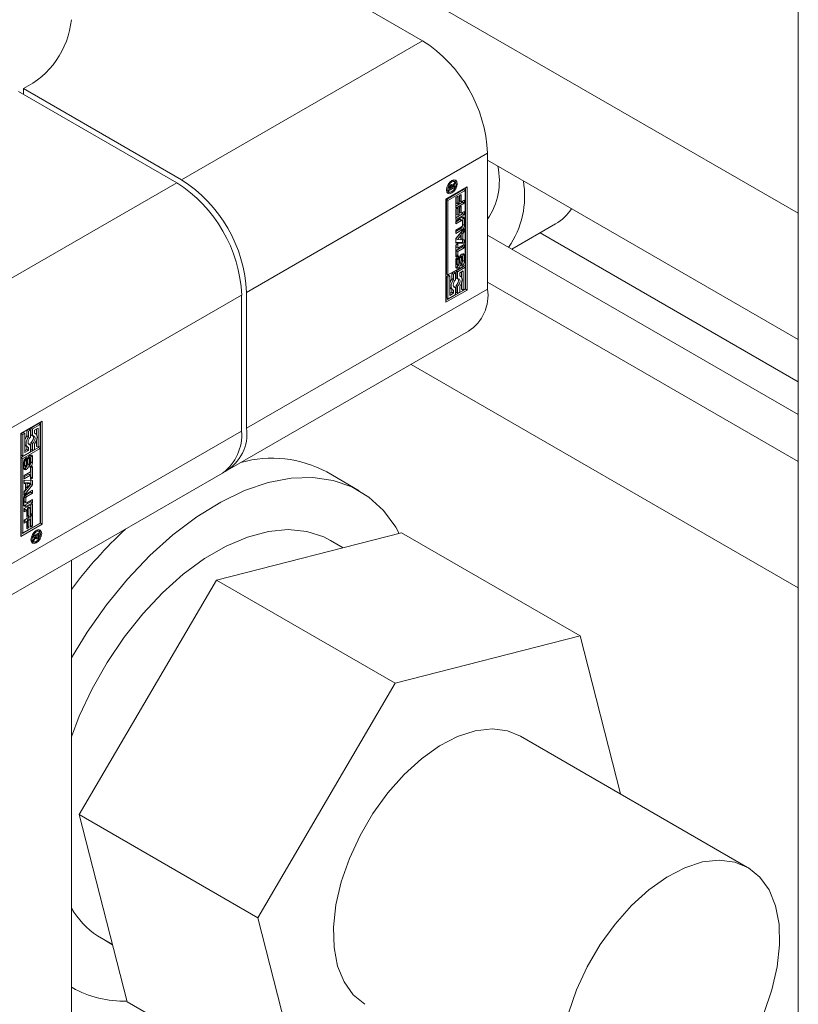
# Model space of a CAD drawing. Header units: millimetres. Extents: x 450 to 25135, y 150 to 17673.
# Tile 86 of 256: x 2751 to 2887, y 15667 to 15839. Entities that reach past the tile are written whole.
import ezdxf

# ---------------------------------------------------------------- set-up
doc = ezdxf.new("R2010")
doc.units = ezdxf.units.MM
doc.linetypes.add('SLD-Continua', pattern=[0])
doc.layers.add('COTAS', color=1, linetype='SLD-Continua')
doc.layers.add('OCULTA', color=8, linetype='SLD-Continua')

msp = doc.modelspace()

# ---------------------------------------------------------------- linework, layer by layer
at = {"color": 7, "linetype": 'SLD-Continua', "lineweight": 18, "ltscale": 30}
for p, q in [((2886.59, 15862.84), (2886.59, 15619.92)), ((2759.91, 15603.15), (2759.91, 15744.49))]:
    msp.add_line(p, q, dxfattribs=at)
at = {"layer": 'COTAS', "linetype": 'SLD-Continua', "lineweight": 18, "ltscale": 30}
for p, q in [((2886.59, 15805.02), (2759.91, 15878.14)), ((2759.91, 15870.39), (2821.13, 15835.05)), ((2821.13, 15835.05), (2779.13, 15810.8)), ((2778.28, 15810.31), (2750.7, 15826.23)), ((2751.55, 15826.72), (2751.55, 15825.74)), ((2751.55, 15826.72), (2779.13, 15810.8)), ((2832.44, 15815.45), (2790.44, 15791.2)), ((2832.44, 15791.77), (2832.44, 15815.45)), ((2886.59, 15782.97), (2832.44, 15814.23)), ((2736.28, 15786.06), (2778.28, 15810.31)), ((2826.03, 15810.55), (2826.23, 15810.44)), ((2826.2, 15809.93), (2826.08, 15809.78)), ((2826.12, 15809.97), (2826.36, 15809.84)), ((2826.46, 15810.65), (2826.26, 15810.7)), ((2826.75, 15810.09), (2826.28, 15809.51)), ((2826.36, 15809.84), (2826.75, 15810.36)), ((2826.74, 15810.49), (2826.46, 15810.65)), ((2826.61, 15810.17), (2826.75, 15810.09)), ((2826.75, 15810.36), (2826.75, 15810.09)), ((2825.19, 15807.43), (2828.91, 15809.57)), ((2828.27, 15809.13), (2825.26, 15807.39)), ((2825.29, 15809.02), (2825.43, 15808.88)), ((2825.43, 15808.88), (2825.71, 15808.71)), ((2828.56, 15808.97), (2825.54, 15807.23)), ((2826.75, 15809.55), (2825.73, 15808.97)), ((2825.73, 15809.39), (2825.9, 15809.29)), ((2825.73, 15808.97), (2825.73, 15809.35)), ((2825.81, 15809.34), (2825.73, 15809.3)), ((2825.74, 15809.47), (2825.9, 15809.38)), ((2825.75, 15809.52), (2825.9, 15809.44)), ((2825.75, 15809.5), (2825.9, 15809.41)), ((2825.79, 15809.64), (2825.92, 15809.56)), ((2825.86, 15809.76), (2826, 15809.68)), ((2825.89, 15809.81), (2826.06, 15809.71)), ((2825.9, 15809.82), (2826.07, 15809.72)), ((2825.9, 15809.29), (2826.23, 15809.48)), ((2825.9, 15809.44), (2825.9, 15809.41)), ((2825.9, 15809.41), (2825.9, 15809.38)), ((2825.9, 15809.38), (2825.9, 15809.29)), ((2826.17, 15809.73), (2825.94, 15809.86)), ((2825.97, 15808.67), (2826.23, 15808.52)), ((2826.23, 15809.48), (2826.23, 15809.54)), ((2826.23, 15809.54), (2826.28, 15809.51)), ((2826.28, 15809.51), (2826.75, 15809.78)), ((2826.55, 15809.67), (2826.75, 15809.55)), ((2826.75, 15809.78), (2826.75, 15809.55)), ((2827.5, 15808.03), (2827.86, 15808.23)), ((2827.86, 15808.23), (2827.86, 15807)), ((2828.27, 15809.13), (2828.56, 15808.97)), ((2828.56, 15795.97), (2828.56, 15808.97)), ((2828.62, 15791.77), (2828.62, 15809.41)), ((2828.91, 15809.57), (2828.91, 15791.61)), ((2825.19, 15789.47), (2825.19, 15807.43)), ((2825.26, 15807.39), (2825.26, 15794.4)), ((2825.54, 15807.23), (2825.26, 15807.39)), ((2825.54, 15807.23), (2825.54, 15794.23)), ((2826.9, 15807.74), (2827.25, 15807.95)), ((2826.9, 15805.89), (2826.9, 15807.74)), ((2828.08, 15806.9), (2826.9, 15806.22)), ((2828.36, 15806.74), (2826.9, 15805.89)), ((2826.97, 15807.78), (2826.97, 15806.81)), ((2826.97, 15806.81), (2827.25, 15806.65)), ((2827.25, 15807.95), (2827.25, 15806.65)), ((2827.25, 15806.65), (2827.5, 15806.79)), ((2827.5, 15806.79), (2827.5, 15808.03)), ((2827.58, 15808.07), (2827.58, 15807.16)), ((2827.58, 15807.16), (2827.86, 15807)), ((2827.86, 15807), (2828.36, 15807.28)), ((2828.08, 15807.12), (2828.08, 15806.9)), ((2828.08, 15806.9), (2828.36, 15806.74)), ((2828.36, 15807.28), (2828.36, 15806.74)), ((2826.9, 15805.73), (2827.25, 15805.94)), ((2826.9, 15803.88), (2826.9, 15805.73)), ((2828.08, 15804.89), (2826.9, 15804.21)), ((2826.97, 15805.77), (2826.97, 15804.8)), ((2826.97, 15804.8), (2827.25, 15804.64)), ((2827.25, 15805.94), (2827.25, 15804.64)), ((2827.25, 15804.64), (2827.5, 15804.78)), ((2827.5, 15806.02), (2827.86, 15806.22)), ((2827.5, 15804.78), (2827.5, 15806.02)), ((2827.58, 15806.06), (2827.58, 15805.15)), ((2827.58, 15805.15), (2827.86, 15804.99)), ((2827.86, 15806.22), (2827.86, 15804.99)), ((2827.86, 15804.99), (2828.36, 15805.27)), ((2828.08, 15805.11), (2828.08, 15804.89)), ((2828.08, 15804.89), (2828.36, 15804.73)), ((2828.36, 15805.27), (2828.36, 15804.73)), ((2828.36, 15804.73), (2826.9, 15803.88)), ((2826.9, 15803.69), (2827.95, 15804.3)), ((2827.62, 15803.88), (2826.9, 15803.46)), ((2827.9, 15803.72), (2826.9, 15803.14)), ((2826.9, 15803.14), (2826.9, 15803.69)), ((2827.62, 15803.88), (2827.9, 15803.72)), ((2828, 15803.73), (2827.72, 15803.89)), ((2828.05, 15802.86), (2828.05, 15803.63)), ((2828.12, 15804.2), (2828.12, 15803.03)), ((2828.12, 15804.2), (2828.41, 15804.04)), ((2828.41, 15804.04), (2828.41, 15802.87)), ((2836.64, 15798.74), (2844.3, 15803.16)), ((2826.9, 15802.03), (2827.9, 15802.61)), ((2826.9, 15800.6), (2828.36, 15802.35)), ((2827.67, 15802.25), (2826.9, 15801.8)), ((2827.95, 15802.08), (2826.9, 15801.47)), ((2826.9, 15801.47), (2826.9, 15802.03)), ((2827.67, 15802.25), (2827.95, 15802.08)), ((2828.08, 15801.92), (2827.83, 15801.63)), ((2827.83, 15801.63), (2827.83, 15800.51)), ((2827.83, 15801.63), (2828.11, 15801.46)), ((2828.08, 15802.01), (2828.08, 15801.92)), ((2828.08, 15801.92), (2828.36, 15801.76)), ((2828.36, 15801.76), (2828.11, 15801.46)), ((2828.11, 15801.46), (2828.11, 15800.35)), ((2828.12, 15803.03), (2828.41, 15802.87)), ((2828.36, 15802.35), (2828.36, 15801.76)), ((2886.59, 15775.62), (2841.59, 15801.59)), ((2826.9, 15799.8), (2826.9, 15800.6)), ((2828.08, 15799.91), (2826.9, 15799.96)), ((2828.36, 15799.75), (2826.9, 15799.8)), ((2826.9, 15799.43), (2827.25, 15799.64)), ((2827.51, 15801.25), (2826.93, 15800.55)), ((2826.93, 15800.55), (2827.22, 15800.39)), ((2827.8, 15801.09), (2827.22, 15800.39)), ((2827.22, 15800.39), (2827.8, 15800.36)), ((2827.25, 15799.64), (2827.25, 15798.89)), ((2827.51, 15801.25), (2827.8, 15801.09)), ((2827.8, 15800.36), (2827.8, 15801.09)), ((2827.83, 15800.51), (2828.11, 15800.35)), ((2828.08, 15800.37), (2828.08, 15799.91)), ((2828.08, 15799.91), (2828.36, 15799.75)), ((2828.11, 15800.35), (2828.36, 15800.34)), ((2828.36, 15800.34), (2828.36, 15799.75)), ((2886.59, 15769.9), (2832.44, 15801.16)), ((2826.9, 15797.38), (2826.9, 15799.43)), ((2826.97, 15799.47), (2826.97, 15799.05)), ((2828.08, 15799.14), (2826.97, 15798.5)), ((2826.97, 15799.05), (2827.25, 15798.89)), ((2826.97, 15798.5), (2826.97, 15797.75)), ((2826.97, 15798.5), (2827.25, 15798.34)), ((2827.25, 15798.89), (2828.36, 15799.53)), ((2828.36, 15798.97), (2827.25, 15798.34)), ((2827.25, 15798.34), (2827.25, 15797.59)), ((2828.08, 15799.36), (2828.08, 15799.14)), ((2828.08, 15799.14), (2828.36, 15798.97)), ((2828.36, 15799.53), (2828.36, 15798.97)), ((2826.89, 15795.72), (2826.89, 15796.73)), ((2826.97, 15797.75), (2826.9, 15797.71)), ((2827.25, 15797.59), (2826.9, 15797.38)), ((2826.97, 15797.75), (2827.25, 15797.59)), ((2827, 15797.11), (2827.29, 15796.95)), ((2827, 15797.04), (2827, 15796.18)), ((2827, 15797.04), (2827.28, 15796.88)), ((2827.02, 15797.18), (2827.3, 15797.02)), ((2827.07, 15797.25), (2827.34, 15797.09)), ((2827.09, 15797.28), (2827.09, 15797.28)), ((2827.09, 15797.28), (2827.09, 15797.28)), ((2827.09, 15797.28), (2827.38, 15797.12)), ((2827.28, 15796.88), (2827.28, 15796.01)), ((2827.38, 15797.54), (2827.38, 15797.12)), ((2827.47, 15796.13), (2827.49, 15797.09)), ((2827.55, 15797.38), (2827.53, 15796.42)), ((2827.53, 15796.42), (2827.81, 15796.25)), ((2827.55, 15797.38), (2827.55, 15797.38)), ((2827.55, 15797.38), (2827.83, 15797.21)), ((2827.59, 15797.47), (2827.85, 15797.32)), ((2827.63, 15797.54), (2827.88, 15797.4)), ((2827.93, 15797.45), (2827.67, 15797.6)), ((2827.69, 15797.62), (2827.97, 15797.45)), ((2827.98, 15797.45), (2827.7, 15797.61)), ((2827.83, 15797.21), (2827.81, 15796.25)), ((2827.93, 15796.21), (2827.93, 15796.21)), ((2827.93, 15795.79), (2827.93, 15796.21)), ((2828.03, 15796.45), (2828.03, 15797.32)), ((2828.12, 15797.77), (2828.12, 15796.76)), ((2828.12, 15797.77), (2828.41, 15797.61)), ((2828.12, 15796.76), (2828.41, 15796.6)), ((2828.41, 15797.61), (2828.41, 15796.6)), ((2825.54, 15794.23), (2828.56, 15795.97)), ((2826.59, 15794.76), (2826.24, 15794.56)), ((2826.24, 15794.56), (2826.24, 15793.6)), ((2826.24, 15794.56), (2826.52, 15794.4)), ((2826.88, 15794.6), (2826.52, 15794.4)), ((2826.59, 15794.76), (2826.88, 15794.6)), ((2826.88, 15793.38), (2826.88, 15794.6)), ((2828.27, 15795.73), (2826.94, 15794.96)), ((2826.94, 15794.96), (2826.94, 15793.75)), ((2826.94, 15794.96), (2827.23, 15794.8)), ((2827, 15796.18), (2827.28, 15796.01)), ((2827.01, 15796.1), (2827.29, 15795.94)), ((2827.04, 15796.05), (2827.33, 15795.88)), ((2827.04, 15796.05), (2827.32, 15795.89)), ((2827.07, 15795.62), (2827.35, 15795.46)), ((2828.56, 15795.57), (2827.23, 15794.8)), ((2827.23, 15794.8), (2827.23, 15793.59)), ((2827.58, 15794.6), (2828.21, 15794.96)), ((2827.58, 15794.04), (2827.58, 15794.6)), ((2827.92, 15794.8), (2827.92, 15793.77)), ((2827.93, 15795.82), (2827.95, 15795.8)), ((2828.21, 15794.96), (2828.21, 15791.61)), ((2828.27, 15795.73), (2828.56, 15795.57)), ((2828.56, 15791.81), (2828.56, 15795.57)), ((2825.26, 15794.4), (2825.54, 15794.23)), ((2825.61, 15794.2), (2825.26, 15793.99)), ((2825.26, 15793.99), (2825.26, 15790.24)), ((2825.26, 15793.99), (2825.54, 15793.83)), ((2825.89, 15794.03), (2825.54, 15793.83)), ((2825.54, 15793.83), (2825.54, 15790.07)), ((2825.61, 15794.2), (2825.89, 15794.03)), ((2825.89, 15790.68), (2825.89, 15794.03)), ((2826.24, 15793.6), (2826.52, 15793.44)), ((2826.52, 15794.4), (2826.52, 15793.44)), ((2826.94, 15793.75), (2827.23, 15793.59)), ((2827.73, 15793.99), (2827.58, 15794.08)), ((2827.92, 15792.88), (2827.92, 15791.77)), ((2886.59, 15761.74), (2832.44, 15793)), ((2832.44, 15791.77), (2790.44, 15767.52)), ((2790.44, 15791.2), (2790.44, 15767.52)), ((2828.62, 15791.77), (2825.19, 15789.79)), ((2828.91, 15791.61), (2825.19, 15789.47)), ((2826.24, 15791.21), (2825.89, 15791.01)), ((2826.52, 15791.04), (2825.89, 15790.68)), ((2826.09, 15791.81), (2826.38, 15791.65)), ((2826.24, 15791.73), (2826.24, 15791.21)), ((2826.24, 15791.21), (2826.52, 15791.04)), ((2826.59, 15792.22), (2826.51, 15792.21)), ((2826.52, 15791.6), (2826.52, 15791.04)), ((2826.59, 15792.22), (2826.88, 15792.06)), ((2826.88, 15790.84), (2826.88, 15792.06)), ((2826.94, 15792.42), (2826.94, 15791.21)), ((2826.94, 15792.42), (2827.23, 15792.26)), ((2826.94, 15791.21), (2827.23, 15791.04)), ((2827.23, 15792.26), (2827.23, 15791.04)), ((2827.23, 15791.04), (2827.58, 15791.25)), ((2827.58, 15791.25), (2827.58, 15792.2)), ((2827.92, 15791.77), (2828.21, 15791.61)), ((2828.21, 15791.61), (2828.56, 15791.81)), ((2828.91, 15791.61), (2828.62, 15791.77)), ((2747.59, 15766.47), (2789.59, 15790.71)), ((2789.59, 15767.03), (2789.59, 15790.71)), ((2825.26, 15790.24), (2825.54, 15790.07)), ((2825.54, 15790.07), (2826.88, 15790.84)), ((2787.13, 15760.2), (2829.13, 15784.45)), ((2886.59, 15739.69), (2819.1, 15778.65)), ((2751.13, 15766.63), (2754.84, 15768.77)), ((2754.84, 15768.77), (2754.84, 15750.81)), ((2747.59, 15742.79), (2789.59, 15767.03)), ((2752.52, 15767.36), (2752.17, 15767.16)), ((2752.17, 15767.16), (2752.17, 15766.2)), ((2752.17, 15767.16), (2752.46, 15766.99)), ((2752.81, 15767.2), (2752.46, 15766.99)), ((2752.52, 15767.36), (2752.81, 15767.2)), ((2752.81, 15765.98), (2752.81, 15767.2)), ((2754.21, 15768.33), (2752.87, 15767.56)), ((2752.87, 15767.56), (2752.87, 15766.35)), ((2752.87, 15767.56), (2753.16, 15767.4)), ((2754.49, 15768.17), (2753.16, 15767.4)), ((2753.16, 15767.4), (2753.16, 15766.18)), ((2753.51, 15767.2), (2754.14, 15767.56)), ((2753.51, 15766.64), (2753.51, 15767.2)), ((2753.85, 15767.4), (2753.85, 15766.37)), ((2754.14, 15767.56), (2754.14, 15764.21)), ((2754.21, 15768.33), (2754.49, 15768.17)), ((2754.49, 15764.41), (2754.49, 15768.17)), ((2754.56, 15750.97), (2754.56, 15768.61)), ((2751.13, 15748.67), (2751.13, 15766.63)), ((2751.54, 15766.79), (2751.19, 15766.59)), ((2751.19, 15766.59), (2751.19, 15762.83)), ((2751.19, 15766.59), (2751.48, 15766.43)), ((2751.83, 15766.63), (2751.48, 15766.43)), ((2751.48, 15766.43), (2751.48, 15762.67)), ((2751.54, 15766.79), (2751.83, 15766.63)), ((2751.83, 15763.28), (2751.83, 15766.63)), ((2752.17, 15766.2), (2752.46, 15766.04)), ((2752.46, 15766.99), (2752.46, 15766.04)), ((2752.87, 15766.35), (2753.16, 15766.18)), ((2753.66, 15766.59), (2753.51, 15766.67)), ((2753.85, 15765.48), (2753.85, 15764.37)), ((2754.2, 15764.17), (2751.19, 15762.43)), ((2754.49, 15764), (2751.48, 15762.27)), ((2752.17, 15763.8), (2751.83, 15763.6)), ((2752.46, 15763.64), (2751.83, 15763.28)), ((2752.02, 15764.41), (2752.31, 15764.25)), ((2752.17, 15764.33), (2752.17, 15763.8)), ((2752.17, 15763.8), (2752.46, 15763.64)), ((2752.52, 15764.82), (2752.44, 15764.81)), ((2752.46, 15764.19), (2752.46, 15763.64)), ((2752.52, 15764.82), (2752.81, 15764.65)), ((2752.81, 15763.44), (2752.81, 15764.65)), ((2752.87, 15765.02), (2752.87, 15763.8)), ((2752.87, 15765.02), (2753.16, 15764.86)), ((2752.87, 15763.8), (2753.16, 15763.64)), ((2753.16, 15764.86), (2753.16, 15763.64)), ((2753.16, 15763.64), (2753.51, 15763.84)), ((2753.51, 15763.84), (2753.51, 15764.8)), ((2753.85, 15764.37), (2754.14, 15764.21)), ((2754.14, 15764.21), (2754.49, 15764.41)), ((2754.2, 15764.17), (2754.49, 15764)), ((2754.49, 15751.01), (2754.49, 15764)), ((2751.19, 15762.83), (2751.48, 15762.67)), ((2751.19, 15762.43), (2751.19, 15749.44)), ((2751.48, 15762.27), (2751.19, 15762.43)), ((2751.48, 15762.67), (2752.81, 15763.44)), ((2751.48, 15762.27), (2751.48, 15749.27)), ((2751.72, 15761.95), (2751.72, 15761.09)), ((2751.72, 15761.95), (2752.01, 15761.79)), ((2751.73, 15762.03), (2752.01, 15761.87)), ((2751.77, 15762.11), (2752.04, 15761.95)), ((2751.8, 15762.16), (2752.07, 15762)), ((2751.82, 15762.19), (2752.1, 15762.03)), ((2751.82, 15762.19), (2752.1, 15762.03)), ((2752.1, 15762.45), (2752.1, 15762.03)), ((2752.1, 15762.03), (2752.1, 15762.03)), ((2752.2, 15761.03), (2752.22, 15761.98)), ((2752.28, 15762.27), (2752.26, 15761.31)), ((2752.28, 15762.27), (2752.56, 15762.11)), ((2752.3, 15762.32), (2752.57, 15762.17)), ((2752.33, 15762.39), (2752.59, 15762.24)), ((2752.36, 15762.46), (2752.62, 15762.31)), ((2752.39, 15762.51), (2752.66, 15762.35)), ((2752.4, 15762.51), (2752.66, 15762.35)), ((2752.71, 15762.36), (2752.42, 15762.52)), ((2752.56, 15762.11), (2752.54, 15761.15)), ((2752.75, 15761.36), (2752.75, 15762.23)), ((2752.86, 15762.68), (2752.86, 15761.67)), ((2752.86, 15762.68), (2753.14, 15762.52)), ((2753.14, 15762.52), (2753.14, 15761.51)), ((2751.62, 15760.63), (2751.62, 15761.64)), ((2751.72, 15761.09), (2752.01, 15760.92)), ((2751.74, 15760.99), (2752.02, 15760.83)), ((2751.77, 15760.95), (2752.05, 15760.79)), ((2752.08, 15760.36), (2751.8, 15760.53)), ((2752.01, 15761.79), (2752.01, 15760.92)), ((2752.26, 15761.31), (2752.54, 15761.15)), ((2752.66, 15760.7), (2752.66, 15761.12)), ((2752.68, 15760.71), (2752.66, 15760.72)), ((2752.78, 15760.65), (2753.14, 15760.86)), ((2752.78, 15759.9), (2752.78, 15760.65)), ((2752.85, 15760.7), (2752.85, 15758.97)), ((2752.86, 15761.67), (2753.14, 15761.51)), ((2753.14, 15760.86), (2753.14, 15758.81)), ((2747.59, 15737.38), (2786.28, 15759.71)), ((2751.67, 15759.27), (2752.78, 15759.9)), ((2752.5, 15759.52), (2751.67, 15759.04)), ((2752.78, 15759.35), (2751.67, 15758.71)), ((2751.67, 15758.71), (2751.67, 15759.27)), ((2751.67, 15758.49), (2753.14, 15758.43)), ((2751.67, 15757.9), (2751.67, 15758.49)), ((2752.5, 15759.52), (2752.78, 15759.35)), ((2752.78, 15758.6), (2752.78, 15759.35)), ((2752.85, 15758.97), (2752.78, 15758.93)), ((2753.14, 15758.81), (2752.78, 15758.6)), ((2752.85, 15758.97), (2753.14, 15758.81)), ((2752.85, 15758.44), (2752.85, 15757.8)), ((2751.67, 15758.03), (2751.92, 15757.89)), ((2751.92, 15757.89), (2751.67, 15757.9)), ((2752.85, 15757.8), (2751.67, 15756.39)), ((2753.14, 15757.64), (2751.67, 15755.89)), ((2751.67, 15756.48), (2751.92, 15756.78)), ((2751.92, 15756.78), (2751.92, 15757.89)), ((2751.95, 15758.04), (2751.95, 15757.32)), ((2752.53, 15758.01), (2751.95, 15758.04)), ((2751.95, 15758.04), (2752.24, 15757.88)), ((2751.95, 15757.32), (2752.24, 15757.15)), ((2752.08, 15756.15), (2753.14, 15756.76)), ((2752.24, 15757.88), (2752.24, 15757.15)), ((2752.82, 15757.85), (2752.24, 15757.88)), ((2752.24, 15757.15), (2752.82, 15757.85)), ((2752.53, 15758.01), (2752.82, 15757.85)), ((2752.85, 15757.8), (2753.14, 15757.64)), ((2753.14, 15758.43), (2753.14, 15757.64)), ((2753.14, 15756.76), (2753.14, 15756.21)), ((2751.63, 15754.2), (2751.63, 15755.37)), ((2751.67, 15755.89), (2751.67, 15756.48)), ((2751.7, 15755.55), (2751.7, 15754.77)), ((2751.7, 15755.55), (2751.99, 15755.38)), ((2752.85, 15756.38), (2751.85, 15755.8)), ((2751.85, 15755.8), (2752.13, 15755.63)), ((2751.99, 15755.38), (2751.99, 15754.6)), ((2753.14, 15756.21), (2752.13, 15755.63)), ((2752.13, 15754.52), (2753.14, 15755.1)), ((2752.85, 15756.6), (2752.85, 15756.38)), ((2752.85, 15756.38), (2753.14, 15756.21)), ((2753.14, 15755.1), (2753.14, 15754.55)), ((2751.67, 15753.51), (2753.14, 15754.36)), ((2751.67, 15752.96), (2751.67, 15753.51)), ((2751.89, 15753.42), (2751.67, 15753.29)), ((2751.7, 15754.77), (2751.99, 15754.6)), ((2751.75, 15754.67), (2752.03, 15754.51)), ((2752.85, 15754.71), (2751.8, 15754.1)), ((2751.8, 15754.1), (2752.08, 15753.94)), ((2751.89, 15753.42), (2752.17, 15753.25)), ((2753.14, 15754.55), (2752.08, 15753.94)), ((2752.5, 15753.77), (2752.25, 15753.62)), ((2752.25, 15753.62), (2752.25, 15752.38)), ((2752.25, 15753.62), (2752.53, 15753.46)), ((2752.5, 15753.77), (2752.78, 15753.6)), ((2752.78, 15753.6), (2752.53, 15753.46)), ((2752.53, 15753.46), (2752.53, 15752.22)), ((2752.78, 15752.3), (2752.78, 15753.6)), ((2752.85, 15754.94), (2752.85, 15754.71)), ((2752.85, 15754.71), (2753.14, 15754.55)), ((2752.85, 15754.19), (2752.85, 15752.67)), ((2753.14, 15754.36), (2753.14, 15752.51)), ((2752.17, 15753.25), (2751.67, 15752.96)), ((2751.67, 15751.5), (2753.14, 15752.35)), ((2752.17, 15752.01), (2752.17, 15753.25)), ((2752.25, 15752.38), (2752.17, 15752.34)), ((2752.53, 15752.22), (2752.17, 15752.01)), ((2752.25, 15752.38), (2752.53, 15752.22)), ((2752.5, 15751.76), (2752.25, 15751.61)), ((2752.25, 15751.61), (2752.25, 15750.38)), ((2752.25, 15751.61), (2752.53, 15751.45)), ((2752.5, 15751.76), (2752.78, 15751.59)), ((2752.78, 15751.59), (2752.53, 15751.45)), ((2752.85, 15752.67), (2752.78, 15752.63)), ((2753.14, 15752.51), (2752.78, 15752.3)), ((2752.78, 15750.29), (2752.78, 15751.59)), ((2752.85, 15752.67), (2753.14, 15752.51)), ((2752.85, 15752.18), (2752.85, 15750.66)), ((2753.14, 15752.35), (2753.14, 15750.5)), ((2751.13, 15748.99), (2754.56, 15750.97)), ((2754.84, 15750.81), (2751.13, 15748.67)), ((2751.48, 15749.27), (2754.49, 15751.01)), ((2751.67, 15750.96), (2751.67, 15751.5)), ((2751.89, 15751.41), (2751.67, 15751.28)), ((2752.17, 15751.24), (2751.67, 15750.96)), ((2751.89, 15751.41), (2752.17, 15751.24)), ((2752.17, 15750.01), (2752.17, 15751.24)), ((2752.25, 15750.38), (2752.17, 15750.33)), ((2752.53, 15750.21), (2752.17, 15750.01)), ((2752.25, 15750.38), (2752.53, 15750.21)), ((2752.53, 15751.45), (2752.53, 15750.21)), ((2752.85, 15750.66), (2752.78, 15750.62)), ((2753.14, 15750.5), (2752.78, 15750.29)), ((2752.85, 15750.66), (2753.14, 15750.5)), ((2754.84, 15750.81), (2754.56, 15750.97)), ((2751.19, 15749.44), (2751.48, 15749.27)), ((2753.29, 15748.69), (2754.3, 15749.27)), ((2753.76, 15748.73), (2753.29, 15748.46)), ((2753.29, 15748.15), (2753.76, 15748.73)), ((2753.29, 15748.46), (2753.29, 15748.69)), ((2753.68, 15748.4), (2753.29, 15747.88)), ((2753.29, 15747.88), (2753.29, 15748.15)), ((2753.55, 15748.47), (2753.68, 15748.4)), ((2753.56, 15748.84), (2753.76, 15748.73)), ((2753.6, 15748.87), (2753.8, 15748.75)), ((2753.81, 15749.48), (2753.61, 15749.59)), ((2753.67, 15748.62), (2753.86, 15748.51)), ((2753.67, 15748.62), (2753.85, 15748.52)), ((2753.97, 15748.29), (2753.69, 15748.46)), ((2753.69, 15748.46), (2753.97, 15748.3)), ((2754, 15748.31), (2753.71, 15748.47)), ((2753.71, 15748.32), (2753.82, 15748.25)), ((2753.76, 15748.73), (2753.8, 15748.7)), ((2754.13, 15748.95), (2753.8, 15748.75)), ((2753.8, 15748.75), (2753.8, 15748.7)), ((2754.04, 15749.69), (2753.84, 15749.74)), ((2753.94, 15749.06), (2754.13, 15748.95)), ((2754.02, 15749.11), (2754.02, 15749.05)), ((2754.02, 15749.05), (2754.3, 15748.89)), ((2754.32, 15749.53), (2754.04, 15749.69)), ((2754.05, 15748.59), (2754.19, 15748.51)), ((2754.13, 15748.86), (2754.13, 15748.95)), ((2754.13, 15748.83), (2754.13, 15748.86)), ((2754.13, 15748.8), (2754.13, 15748.83)), ((2754.13, 15748.8), (2754.28, 15748.72)), ((2754.3, 15749.27), (2754.3, 15748.89)), ((2752.87, 15748.06), (2753.01, 15747.91)), ((2753.01, 15747.91), (2753.29, 15747.75)), ((2753.81, 15747.56), (2753.54, 15747.71))]:
    msp.add_line(p, q, dxfattribs=at)
at = {"layer": 'COTAS', "linetype": 'SLD-Continua', "lineweight": 18, "ltscale": 30, "flags": 128}
for points in [[(2826.23, 15808.52), (2825.87, 15808.39), (2825.56, 15808.45), (2825.36, 15808.69), (2825.29, 15809.06), (2825.36, 15809.51), (2825.56, 15809.98), (2825.87, 15810.39), (2826.23, 15810.68)], [(2826.23, 15810.44), (2825.95, 15810.21), (2825.71, 15809.9), (2825.56, 15809.53), (2825.5, 15809.18), (2825.56, 15808.89), (2825.71, 15808.71), (2825.95, 15808.67), (2826.23, 15808.76)], [(2826.06, 15809.94), (2826.06, 15809.94), (2826.06, 15809.94), (2826.06, 15809.94), (2826.06, 15809.94), (2826.06, 15809.95), (2826.06, 15809.95), (2826.06, 15809.95), (2826.06, 15809.95)], [(2826.23, 15810.68), (2826.58, 15810.81), (2826.89, 15810.75), (2827.09, 15810.51), (2827.16, 15810.14), (2827.09, 15809.69), (2826.89, 15809.22), (2826.58, 15808.81), (2826.23, 15808.52)], [(2826.23, 15808.76), (2826.5, 15808.99), (2826.74, 15809.3), (2826.9, 15809.67), (2826.95, 15810.02), (2826.9, 15810.31), (2826.74, 15810.49), (2826.5, 15810.53), (2826.23, 15810.44)], [(2826.73, 15810.8), (2826.81, 15810.68), (2826.88, 15810.34)], [(2825.91, 15808.66), (2825.59, 15808.56), (2825.44, 15808.56)], [(2828.12, 15804.2), (2828.11, 15804.3), (2828.1, 15804.36)], [(2828.12, 15797.77), (2828.12, 15797.87), (2828.1, 15797.93)], [(2827.7, 15797.61), (2827.69, 15797.61), (2827.69, 15797.62)], [(2826.92, 15795.56), (2826.98, 15795.58), (2827.07, 15795.62)], [(2827.04, 15796.05), (2827.04, 15796.05), (2827.04, 15796.05)], [(2827.37, 15795.89), (2827.37, 15795.89), (2827.37, 15795.89), (2827.37, 15795.89), (2827.37, 15795.89), (2827.37, 15795.89), (2827.37, 15795.89), (2827.37, 15795.89), (2827.37, 15795.89)], [(2826.52, 15793.44), (2826.35, 15793.16), (2826.21, 15792.86), (2826.12, 15792.56), (2826.1, 15792.27), (2826.12, 15792.02), (2826.21, 15791.81), (2826.35, 15791.67), (2826.52, 15791.6)], [(2826.88, 15792.06), (2826.7, 15792.05), (2826.57, 15792.13), (2826.48, 15792.27), (2826.45, 15792.47), (2826.48, 15792.71), (2826.57, 15792.95), (2826.7, 15793.19), (2826.88, 15793.38)], [(2827.23, 15793.59), (2827.4, 15793.59), (2827.53, 15793.51), (2827.62, 15793.37), (2827.65, 15793.17), (2827.62, 15792.93), (2827.53, 15792.69), (2827.4, 15792.45), (2827.23, 15792.26)], [(2827.58, 15792.2), (2827.75, 15792.48), (2827.89, 15792.78), (2827.98, 15793.09), (2828.01, 15793.37), (2827.98, 15793.62), (2827.89, 15793.83), (2827.75, 15793.97), (2827.58, 15794.04)], [(2752.46, 15766.04), (2752.28, 15765.76), (2752.14, 15765.46), (2752.06, 15765.15), (2752.03, 15764.87), (2752.06, 15764.61), (2752.14, 15764.41), (2752.28, 15764.27), (2752.46, 15764.19)], [(2752.81, 15764.65), (2752.64, 15764.65), (2752.5, 15764.73), (2752.41, 15764.87), (2752.38, 15765.07), (2752.41, 15765.31), (2752.5, 15765.55), (2752.64, 15765.79), (2752.81, 15765.98)], [(2753.16, 15766.18), (2753.33, 15766.19), (2753.46, 15766.11), (2753.55, 15765.97), (2753.58, 15765.77), (2753.55, 15765.53), (2753.46, 15765.28), (2753.33, 15765.05), (2753.16, 15764.86)], [(2753.51, 15764.8), (2753.69, 15765.08), (2753.82, 15765.38), (2753.91, 15765.68), (2753.94, 15765.97), (2753.91, 15766.22), (2753.82, 15766.43), (2753.69, 15766.57), (2753.51, 15766.64)], [(2751.73, 15762.05), (2751.73, 15762.04), (2751.73, 15762.03)], [(2752.28, 15762.29), (2752.28, 15762.29), (2752.28, 15762.28), (2752.28, 15762.27)], [(2752.66, 15762.35), (2752.66, 15762.35), (2752.66, 15762.35), (2752.66, 15762.35), (2752.66, 15762.35), (2752.66, 15762.35), (2752.66, 15762.35), (2752.66, 15762.35), (2752.66, 15762.35)], [(2752.86, 15762.68), (2752.85, 15762.78), (2752.83, 15762.84)], [(2751.65, 15760.47), (2751.71, 15760.49), (2751.8, 15760.53)], [(2751.65, 15754.05), (2751.71, 15754.06), (2751.8, 15754.1)], [(2753.81, 15747.56), (2753.45, 15747.43), (2753.14, 15747.49), (2752.94, 15747.73), (2752.87, 15748.1), (2752.94, 15748.55), (2753.14, 15749.02), (2753.45, 15749.43), (2753.81, 15749.72)], [(2753.81, 15749.48), (2753.53, 15749.25), (2753.29, 15748.93), (2753.14, 15748.57), (2753.08, 15748.22), (2753.14, 15747.93), (2753.29, 15747.75), (2753.53, 15747.71), (2753.81, 15747.8)], [(2753.81, 15749.72), (2754.16, 15749.85), (2754.47, 15749.79), (2754.67, 15749.55), (2754.74, 15749.18), (2754.67, 15748.72), (2754.47, 15748.26), (2754.16, 15747.85), (2753.81, 15747.56)], [(2753.81, 15747.8), (2754.08, 15748.03), (2754.32, 15748.34), (2754.48, 15748.71), (2754.53, 15749.06), (2754.48, 15749.35), (2754.32, 15749.53), (2754.08, 15749.57), (2753.81, 15749.48)], [(2753.97, 15748.3), (2753.97, 15748.29), (2753.97, 15748.29), (2753.97, 15748.29), (2753.97, 15748.29), (2753.97, 15748.29), (2753.97, 15748.29), (2753.97, 15748.29), (2753.97, 15748.29)], [(2754.02, 15749.01), (2754.02, 15749.03), (2754.02, 15749.05)], [(2754.31, 15749.84), (2754.39, 15749.72), (2754.46, 15749.38)], [(2753.49, 15747.7), (2753.16, 15747.6), (2753.02, 15747.6)]]:
    msp.add_lwpolyline(points, dxfattribs=at)
at = {"layer": 'COTAS', "linetype": 'SLD-Continua', "lineweight": 18, "ltscale": 900}
for centre, radius, start, end in [((2744.95, 15840.24), 15.04, 296.0159, 354.206), ((2807.88, 15814.33), 24.59, 2.6058, 57.3932), ((2822.42, 15810.7), 12.08, 326.0582, 11.8933), ((2765.03, 15789.6), 24.59, 2.606, 57.3947), ((2765.88, 15790.09), 24.59, 2.6056, 57.393), ((2826.34, 15809.44), 0.578, 121.7805, 149.9358), ((2826.5, 15809.09), 0.965, 117.3027, 118.7776), ((2826.21, 15809.72), 0.271, 88.5075, 122.0258), ((2826.19, 15809.83), 0.162, 4.9932, 83.4526), ((2823.21, 15807.99), 15.69, 325.2667, 9.6901), ((2826.59, 15809.33), 0.862, 167.4138, 178.7541), ((2826.43, 15809.36), 0.697, 148.0371, 166.6251), ((2826.4, 15809.4), 0.504, 161.7948, 175.7603), ((2826.18, 15809.47), 0.269, 130.86, 161.2219), ((2826.25, 15809.39), 0.377, 120.4771, 130.1745), ((2826.31, 15809.25), 0.531, 117.1569, 119.2003), ((2826.13, 15809.64), 0.0943, 54.4363, 124.8098), ((2825.94, 15809.56), 0.288, 355.8944, 34.1916), ((2839.9, 15810.6), 8.65, 300.5503, 326.0746), ((2827.68, 15803.8), 0.103, 65.6213, 125.6679), ((2827.96, 15803.65), 0.0895, 350.7566, 129.2475), ((2828.13, 15804.08), 0.279, 350.7658, 129.203), ((2827.14, 15803.08), 0.984, 302.6145, 357.4016), ((2827.73, 15802.87), 0.315, 302.6048, 357.3911), ((2827.42, 15802.91), 0.983, 302.6024, 357.4061), ((2828.13, 15797.66), 0.284, 350.7293, 129.232), ((2827.89, 15796.69), 1, 122.6257, 177.3392), ((2827.37, 15797.05), 0.368, 162.9473, 171.2742), ((2827.38, 15797.04), 0.387, 169.736, 179.9469), ((2827.7, 15796.88), 0.416, 170.4905, 179.9822), ((2827.65, 15796.89), 0.372, 159.7252, 171.1263), ((2827.53, 15796.95), 0.232, 142.5437, 162.1643), ((2827.44, 15797.02), 0.115, 121.106, 145.3017), ((2827.52, 15797.26), 0.317, 116.2281, 121.0338), ((2826.82, 15796.3), 0.998, 302.592, 357.5652), ((2826.68, 15796.43), 0.851, 337.796, 359.0021), ((2828.49, 15797.03), 1, 122.6529, 176.5517), ((2827.68, 15797.59), 0.0263, 70.192, 91.3482), ((2828.34, 15797.18), 0.504, 163.4443, 175.7883), ((2828.22, 15797.21), 0.384, 150.9759, 163.26), ((2828.01, 15797.33), 0.137, 122.8541, 152.04), ((2827.96, 15797.41), 0.0496, 76.4335, 123.6223), ((2827.88, 15796.3), 0.101, 301.0419, 321.7555), ((2827.41, 15796.64), 0.998, 302.5817, 357.4347), ((2827.77, 15796.39), 0.245, 321.5749, 335.8013), ((2827.95, 15797.39), 0.0679, 17.279, 68.6126), ((2827.59, 15796.46), 0.436, 336.8151, 348.3373), ((2827.79, 15797.32), 0.241, 358.5515, 21.2048), ((2827.21, 15796.79), 0.913, 331.6416, 358.3033), ((2827.59, 15796.46), 0.442, 349.3351, 359.752), ((2827.17, 15795.68), 0.284, 170.8521, 309.1607), ((2827.27, 15796.17), 0.275, 179.8633, 195.1284), ((2827.1, 15796.12), 0.0984, 191.6189, 227.9813), ((2826.6, 15796.39), 0.902, 301.6708, 325.6192), ((2827.52, 15796.01), 0.244, 178.517, 195.733), ((2827.39, 15795.96), 0.102, 192.4194, 227.2915), ((2827.34, 15795.92), 0.0412, 232.2804, 307.1739), ((2827.3, 15796), 0.129, 301.9218, 329.4929), ((2827.12, 15796.11), 0.343, 328.4263, 341.1715), ((2826.97, 15796.15), 0.504, 342.4559, 350.9372), ((2827, 15796.14), 0.47, 352.1741, 358.8761), ((2827.72, 15796.19), 0.451, 297.4262, 300.3998), ((2828.06, 15792.24), 2.27, 143.1256, 162.3681), ((2826.28, 15793.27), 1.08, 307.7551, 17.5501), ((2826.36, 15792.25), 0.509, 205.2046, 238.9383), ((2825.09, 15790.69), 7.43, 302.9195, 8.391), ((2781.23, 15766.4), 8.38, 307.0011, 4.3094), ((2782.99, 15766.52), 7.52, 299.4806, 7.7009), ((2753.98, 15764.84), 2.26, 143.0898, 162.3792), ((2752.22, 15765.87), 1.08, 307.7564, 17.5488), ((2752.28, 15764.85), 0.504, 205.0715, 239.1334), ((2752.62, 15761.59), 0.998, 122.5817, 177.4347), ((2752.17, 15761.95), 0.444, 169.3563, 179.7308), ((2752.45, 15761.78), 0.442, 156.9101, 168.2889), ((2752.27, 15761.85), 0.251, 141.7733, 155.6028), ((2752.15, 15761.93), 0.108, 121.7394, 141.0581), ((2752.54, 15761.63), 0.921, 118.1844, 119.6416), ((2753.22, 15761.94), 0.998, 122.592, 177.5652), ((2752.41, 15762.49), 0.0351, 61.7785, 90.149), ((2753.03, 15762.1), 0.468, 172.1562, 178.894), ((2753.08, 15762.08), 0.514, 162.5468, 170.8884), ((2752.91, 15762.13), 0.345, 148.4342, 161.0871), ((2752.73, 15762.24), 0.129, 121.9218, 149.4929), ((2752.69, 15762.32), 0.0415, 52.7158, 127.0114), ((2752.86, 15762.56), 0.284, 350.8642, 129.1708), ((2752.64, 15762.28), 0.103, 12.4254, 47.1748), ((2752.48, 15762.23), 0.275, 359.8633, 15.1284), ((2751.9, 15760.58), 0.284, 170.7368, 309.2245), ((2751.98, 15761.08), 0.258, 179.03, 200.1563), ((2751.81, 15761.02), 0.0743, 199.416, 238.2489), ((2751.31, 15761.31), 0.926, 301.9755, 325.1719), ((2752.45, 15761.78), 0.442, 169.3351, 179.752), ((2752.25, 15760.92), 0.241, 178.5515, 201.2048), ((2752.09, 15760.85), 0.0679, 197.279, 248.6126), ((2752.07, 15760.83), 0.0495, 256.543, 303.8514), ((2751.54, 15761.21), 1, 302.6559, 356.5563), ((2752.03, 15760.91), 0.135, 302.5932, 332.167), ((2751.81, 15761.03), 0.384, 330.9759, 343.26), ((2751.7, 15761.06), 0.505, 343.4499, 355.8054), ((2751.39, 15761.35), 0.869, 337.8502, 357.6765), ((2752.6, 15761.22), 0.115, 301.106, 325.3017), ((2752.51, 15760.98), 0.317, 296.2281, 301.0338), ((2752.14, 15761.55), 1, 302.6257, 357.3392), ((2752.5, 15761.29), 0.235, 322.6537, 342.0543), ((2751.92, 15761.7), 0.939, 330.4972, 357.9657), ((2752.38, 15761.35), 0.375, 339.7692, 351.0823), ((2752.31, 15761.37), 0.439, 350.3364, 359.3465), ((2752.61, 15755.33), 0.983, 122.6024, 177.4061), ((2752.02, 15755.53), 0.314, 122.518, 177.4779), ((2752.3, 15755.37), 0.315, 122.5895, 177.4064), ((2751.9, 15754.16), 0.279, 170.7658, 309.203), ((2751.81, 15754.76), 0.103, 174.2984, 234.3809), ((2752.08, 15754.59), 0.0895, 170.7566, 309.2475), ((2753.51, 15748.75), 0.343, 289.1263, 300.3672), ((2753.84, 15748.41), 0.162, 184.7979, 263.4103), ((2753.25, 15749.32), 0.965, 297.3027, 298.7776), ((2753.68, 15748.48), 0.0259, 293.6143, 304.4949), ((2753.47, 15748.88), 0.482, 300.6197, 314.6939), ((2754.09, 15748.68), 0.291, 176.07, 214.016), ((2753.83, 15748.52), 0.271, 268.5075, 302.0258), ((2753.91, 15748.59), 0.0943, 234.4363, 304.8098), ((2753.72, 15748.99), 0.531, 297.1569, 299.2003), ((2753.53, 15749.15), 0.965, 297.3027, 298.7776), ((2753.79, 15748.85), 0.377, 300.4771, 310.1745), ((2753.69, 15748.8), 0.578, 301.7805, 329.9358), ((2753.85, 15748.77), 0.269, 310.86, 341.2219), ((2753.63, 15748.84), 0.504, 341.7948, 355.7603), ((2753.6, 15748.88), 0.697, 328.0371, 346.6251), ((2753.44, 15748.9), 0.862, 347.4138, 358.7541)]:
    msp.add_arc(centre, radius, start, end, dxfattribs=at)
at = {"layer": 'OCULTA', "linetype": 'SLD-Continua', "lineweight": 18, "ltscale": 30}
for p, q in [((2810.06, 15756.64), (2804.41, 15759.91)), ((2785.21, 15741.06), (2817.45, 15749.3)), ((2817.45, 15749.3), (2848.57, 15731.34)), ((2807.28, 15746.7), (2805.06, 15747.98)), ((2761.3, 15700.2), (2785.21, 15741.06)), ((2785.21, 15741.06), (2816.32, 15723.1)), ((2816.32, 15723.1), (2848.57, 15731.34)), ((2848.57, 15731.34), (2855.62, 15703.79)), ((2792.42, 15682.23), (2816.32, 15723.1)), ((2877.76, 15691), (2838.16, 15713.86)), ((2769.65, 15667.58), (2761.3, 15700.2)), ((2761.3, 15700.2), (2792.42, 15682.23)), ((2800.76, 15649.62), (2792.42, 15682.23)), ((2764.48, 15679.06), (2767.1, 15677.55)), ((2765.27, 15678.58), (2765.28, 15678.6)), ((2765.27, 15678.58), (2767.1, 15677.52)), ((2759.91, 15670.13), (2760.07, 15670.04)), ((2769.65, 15667.58), (2800.76, 15649.62))]:
    msp.add_line(p, q, dxfattribs=at)
at = {"layer": 'OCULTA', "linetype": 'SLD-Continua', "lineweight": 18, "ltscale": 30, "flags": 128}
for points in [[(2759.91, 15727.51), (2762.65, 15731.97), (2766.04, 15736.77), (2769.7, 15741.24), (2773.58, 15745.32), (2777.61, 15748.94), (2781.75, 15752.07), (2785.94, 15754.66), (2790.11, 15756.66), (2794.21, 15758.06), (2798.19, 15758.83), (2801.98, 15758.96), (2805.53, 15758.44), (2808.8, 15757.3), (2811.73, 15755.54), (2814.29, 15753.19), (2816.44, 15750.27), (2817.05, 15749.2)], [(2759.91, 15713.75), (2761.3, 15717.32), (2763.54, 15722.09), (2766.15, 15726.71), (2769.11, 15731.09), (2772.34, 15735.16), (2775.8, 15738.85), (2779.42, 15742.08), (2783.14, 15744.81), (2786.89, 15746.99), (2790.62, 15748.57), (2794.24, 15749.53), (2797.7, 15749.85), (2800.94, 15749.54), (2803.9, 15748.58), (2805.06, 15747.98)], [(2811.03, 15667.17), (2809.02, 15668.81), (2807.43, 15671.04), (2806.31, 15673.8), (2805.7, 15677.02), (2805.6, 15680.6), (2806.02, 15684.45), (2806.95, 15688.47), (2808.36, 15692.54), (2810.22, 15696.55), (2812.47, 15700.4), (2815.05, 15703.98), (2817.9, 15707.19), (2820.93, 15709.94), (2824.06, 15712.17), (2827.21, 15713.8), (2830.29, 15714.8), (2833.22, 15715.13), (2835.91, 15714.79), (2838.16, 15713.86)], [(2877.89, 15690.93), (2875.51, 15691.93), (2872.82, 15692.27), (2869.89, 15691.94), (2866.81, 15690.94), (2863.66, 15689.31), (2860.53, 15687.09), (2857.5, 15684.33), (2854.65, 15681.12), (2852.07, 15677.54), (2849.82, 15673.69), (2847.96, 15669.68), (2846.55, 15665.61), (2845.62, 15661.59), (2845.2, 15657.74), (2845.29, 15654.16), (2845.91, 15650.94), (2847.03, 15648.18), (2848.62, 15645.95), (2850.63, 15644.32), (2851.28, 15643.96)], [(2877.25, 15658.96), (2878.71, 15661.55), (2880.57, 15665.56), (2881.98, 15669.63), (2882.91, 15673.65), (2883.33, 15677.5), (2883.23, 15681.08), (2882.61, 15684.3), (2881.5, 15687.06), (2879.91, 15689.29), (2877.89, 15690.93)]]:
    msp.add_lwpolyline(points, dxfattribs=at)
at = {"layer": 'OCULTA', "linetype": 'SLD-Continua', "lineweight": 18, "ltscale": 900}
for centre, radius, start, end in [((2794.91, 15742.31), 20, 61.6485, 105.7881), ((2821.27, 15693.91), 76.39, 132.8204, 143.4418), ((2772.76, 15691.47), 14.92, 210.5531, 236.2894), ((2769.04, 15685.98), 18.29, 240.6488, 271.8246)]:
    msp.add_arc(centre, radius, start, end, dxfattribs=at)

doc.saveas('drawing.dxf')
